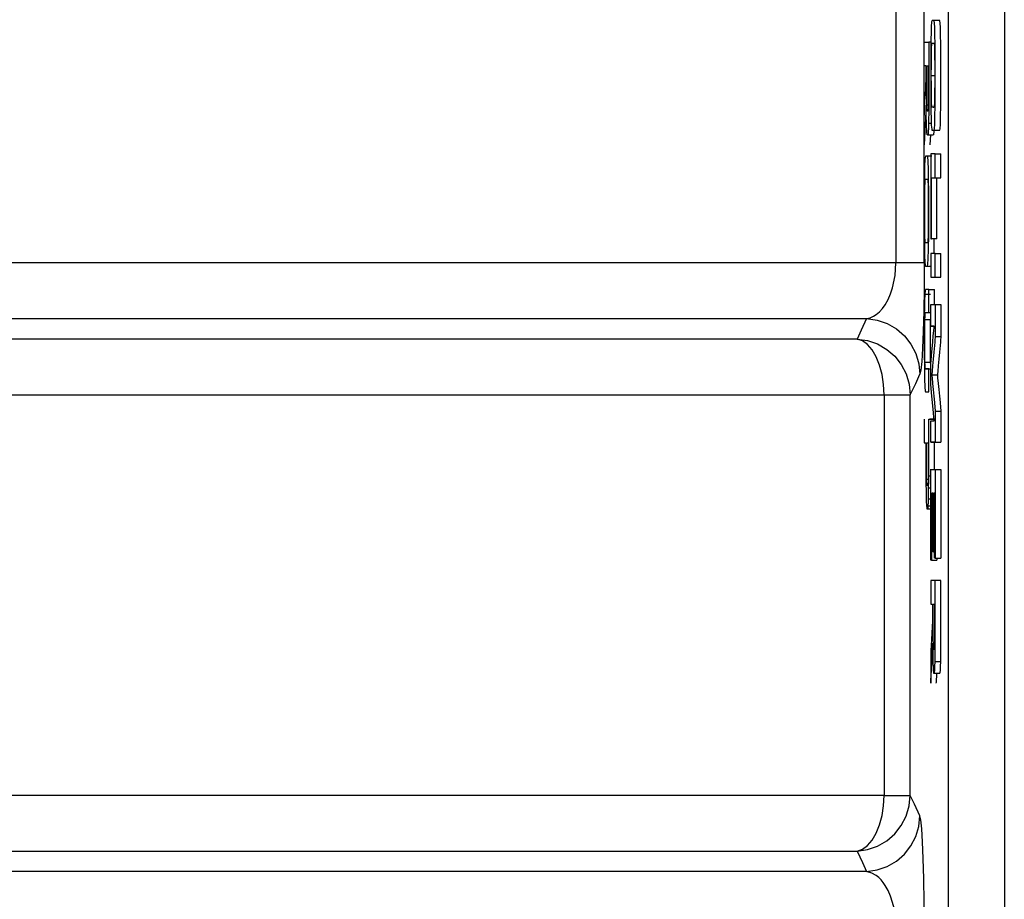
# Model space of a CAD drawing. Header units: millimetres. Extents: x 196 to 1773810, y -221320 to 153872.
# Tile 196 of 256: x 1163360 to 1163536, y -197703 to -197546. Entities that reach past the tile are written whole.
import ezdxf

# ---------------------------------------------------------------- set-up
doc = ezdxf.new("R2010")
doc.units = ezdxf.units.MM
doc.layers.add('00_Основной', color=163, linetype='Continuous', lineweight=40)

msp = doc.modelspace()

# ---------------------------------------------------------------- linework, layer by layer
at = {"layer": '00_Основной', "color": 252, "lineweight": 25, "ltscale": 10}
for p, q in [((1163525.77, -197713.14, 0.2), (1163525.77, -197374.37, 0.2)), ((1163535.76, -197374.37, 0.2), (1163535.76, -197713.14, 0.2)), ((1163516.34, -197498.17, 0.2), (1163516.34, -197589.34, 0.2)), ((1163521.41, -197589.34, 0.2), (1163521.41, -197514.76, 0.2)), ((1163524.17, -197545.96, 0.2), (1163523.18, -197545.96, 0.2)), ((1163522.62, -197549.87, 0.2), (1163522.24, -197549.87, 0.2)), ((1163521.87, -197554.1, 0.2), (1163522.14, -197554.1, 0.2)), ((1163522.69, -197555.81, 0.2), (1163523.31, -197555.81, 0.2)), ((1163521.79, -197561.06, 0.2), (1163521.44, -197568.22, 0.2)), ((1163521.79, -197561.06, 0.2), (1163522.11, -197561.06, 0.2)), ((1163523, -197561.48, 0.2), (1163523.16, -197561.48, 0.2)), ((1163522.21, -197564.32, 0.2), (1163522.68, -197564.32, 0.2)), ((1163522.01, -197566.41, 0.2), (1163523, -197566.41, 0.2)), ((1163522.52, -197566.41, 0.2), (1163522.44, -197568.22, 0.2)), ((1163523.18, -197565.62, 0.2), (1163524.19, -197565.62, 0.2)), ((1163522.59, -197569.85, 0.2), (1163522.59, -197585.04, 0.2)), ((1163523.41, -197574.1, 0.2), (1163523.41, -197569.85, 0.2)), ((1163523.41, -197569.85, 0.2), (1163524.4, -197569.85, 0.2)), ((1163524.4, -197574.1, 0.2), (1163524.4, -197569.85, 0.2)), ((1163522.7, -197574.1, 0.2), (1163523.41, -197574.1, 0.2)), ((1163522.7, -197574.1, 0.2), (1163523.71, -197574.1, 0.2)), ((1163523.71, -197574.1, 0.2), (1163524.4, -197574.1, 0.2)), ((1163522.59, -197585.04, 0.2), (1163522.7, -197585.04, 0.2)), ((1163523.71, -197585.04, 0.2), (1163522.7, -197585.04, 0.2)), ((1163522.59, -197587.68, 0.2), (1163522.59, -197591.92, 0.2)), ((1163523.41, -197591.92, 0.2), (1163523.41, -197587.68, 0.2)), ((1163523.41, -197587.68, 0.2), (1163524.4, -197587.68, 0.2)), ((1163524.4, -197591.92, 0.2), (1163524.4, -197587.68, 0.2)), ((1163522.59, -197591.92, 0.2), (1163523.41, -197591.92, 0.2)), ((1163523.1, -197591.92, 0.2), (1163524.1, -197591.92, 0.2)), ((1163524.1, -197591.92, 0.2), (1163524.4, -197591.92, 0.2)), ((1163522.24, -197598.23, 0.2), (1163522.24, -197594.12, 0.2)), ((1163522.24, -197594.12, 0.2), (1163523.24, -197594.12, 0.2)), ((1163523.24, -197596.76, 0.2), (1163523.24, -197594.12, 0.2)), ((1163521.53, -197594.94, 0.2), (1163522.54, -197594.94, 0.2)), ((1163522.24, -197598.23, 0.2), (1163522.59, -197598.23, 0.2)), ((1163522.59, -197596.76, 0.2), (1163523.37, -197596.76, 0.2)), ((1163523.41, -197596.76, 0.2), (1163524.41, -197596.76, 0.2)), ((1163521.56, -197599.47, 0.2), (1163522.56, -197599.47, 0.2)), ((1163522.59, -197600.68, 0.2), (1163523.2, -197600.68, 0.2)), ((1163523.41, -197602.5, 0.2), (1163524.41, -197602.5, 0.2)), ((1163521.56, -197607.12, 0.2), (1163522.56, -197607.12, 0.2)), ((1163522.24, -197608.32, 0.2), (1163521.65, -197608.32, 0.2)), ((1163521.65, -197608.32, 0.2), (1163522.65, -197608.32, 0.2)), ((1163522.24, -197612.43, 0.2), (1163522.24, -197608.32, 0.2)), ((1163522.78, -197609.38, 0.2), (1163523.77, -197609.38, 0.2)), ((1163514.24, -197612.92, 0.2), (1163514.24, -197684.59, 0.2)), ((1163518.92, -197684.59, 0.2), (1163518.92, -197612.92, 0.2)), ((1163523.41, -197615.87, 0.2), (1163524.41, -197615.87, 0.2)), ((1163521.44, -197617.31, 0.2), (1163521.44, -197621.54, 0.2)), ((1163522.24, -197617.31, 0.2), (1163523.17, -197617.31, 0.2)), ((1163523.24, -197617.31, 0.2), (1163522.44, -197617.31, 0.2)), ((1163522.59, -197617.6, 0.2), (1163523.2, -197617.6, 0.2)), ((1163521.44, -197621.54, 0.2), (1163521.72, -197621.54, 0.2)), ((1163521.44, -197621.54, 0.2), (1163521.68, -197621.54, 0.2)), ((1163521.81, -197621.51, 0.2), (1163522.14, -197621.51, 0.2)), ((1163521.81, -197621.51, 0.2), (1163522.14, -197621.51, 0.2)), ((1163522.59, -197621.44, 0.2), (1163523.37, -197621.44, 0.2)), ((1163523.41, -197621.44, 0.2), (1163524.41, -197621.44, 0.2)), ((1163522.59, -197626.28, 0.2), (1163522.9, -197626.28, 0.2)), ((1163523.38, -197626.28, 0.2), (1163523.41, -197626.28, 0.2)), ((1163523.41, -197626.28, 0.2), (1163523.4, -197626.28, 0.2)), ((1163523.41, -197626.28, 0.2), (1163524.4, -197626.28, 0.2)), ((1163521.84, -197628.02, 0.2), (1163522.12, -197628.02, 0.2)), ((1163522.24, -197627.43, 0.2), (1163522.59, -197627.43, 0.2)), ((1163522.22, -197629.6, 0.2), (1163522.59, -197629.6, 0.2)), ((1163522.2, -197631.55, 0.2), (1163522.59, -197631.55, 0.2)), ((1163522.73, -197630.54, 0.2), (1163522.96, -197630.54, 0.2)), ((1163523.08, -197630.54, 0.2), (1163523.29, -197630.54, 0.2)), ((1163521.92, -197633.34, 0.2), (1163522, -197633.34, 0.2)), ((1163522, -197633.34, 0.2), (1163522.07, -197633.34, 0.2)), ((1163522.07, -197633.34, 0.2), (1163522.59, -197633.34, 0.2)), ((1163522.15, -197632.82, 0.2), (1163522.59, -197632.82, 0.2)), ((1163523.02, -197641.02, 0.2), (1163523.03, -197641.02, 0.2)), ((1163523.07, -197641.02, 0.2), (1163523.29, -197641.02, 0.2)), ((1163523.35, -197642.14, 0.2), (1163523.37, -197642.14, 0.2)), ((1163523.38, -197642.14, 0.2), (1163523.37, -197642.14, 0.2)), ((1163523.41, -197642.14, 0.2), (1163524.4, -197642.14, 0.2)), ((1163523.71, -197642.14, 0.2), (1163523.71, -197642.5, 0.2)), ((1163522.68, -197642.5, 0.2), (1163522.66, -197642.5, 0.2)), ((1163522.68, -197642.5, 0.2), (1163522.66, -197642.5, 0.2)), ((1163522.7, -197642.5, 0.2), (1163523.71, -197642.5, 0.2)), ((1163523.41, -197646.16, 0.2), (1163522.59, -197646.16, 0.2)), ((1163522.59, -197646.16, 0.2), (1163522.59, -197650.41, 0.2)), ((1163524.4, -197646.16, 0.2), (1163523.41, -197646.16, 0.2)), ((1163522.59, -197650.41, 0.2), (1163522.93, -197650.41, 0.2)), ((1163522.93, -197650.41, 0.2), (1163522.93, -197652.94, 0.2)), ((1163523.04, -197650.41, 0.2), (1163523.29, -197650.41, 0.2)), ((1163523.37, -197660.64, 0.2), (1163524.37, -197660.64, 0.2)), ((1163523.24, -197662.72, 0.2), (1163524.24, -197662.72, 0.2))]:
    msp.add_line(p, q, dxfattribs=at)
at = {"layer": '00_Основной', "color": 252, "lineweight": 25, "ltscale": 10, "elevation": 0.2}
for points in [[(1163522.69, -197564.68), (1163522.76, -197565.44), (1163522.79, -197565.59), (1163522.8, -197565.62), (1163522.8, -197565.62), (1163522.8, -197565.62), (1163522.82, -197565.62), (1163522.82, -197565.62), (1163522.82, -197565.62), (1163522.83, -197565.62), (1163522.89, -197565.62), (1163523, -197565.62), (1163523.07, -197565.62), (1163523.13, -197565.62), (1163523.17, -197565.62), (1163523.18, -197565.62), (1163523.18, -197565.62), (1163523.18, -197565.62), (1163523.18, -197565.62), (1163523.18, -197565.62), (1163523.18, -197565.62), (1163523.18, -197565.62), (1163523.18, -197565.62), (1163523.26, -197565.35), (1163523.31, -197564.52), (1163523.35, -197563.14), (1163523.4, -197561.22), (1163523.41, -197558.75), (1163523.41, -197555.74), (1163523.41, -197552.76), (1163523.4, -197550.32), (1163523.35, -197548.42), (1163523.32, -197547.23), (1163523.27, -197546.44), (1163523.23, -197546.05), (1163523.2, -197545.98), (1163523.18, -197545.96), (1163523.18, -197545.96), (1163523.18, -197545.96), (1163523.18, -197545.96), (1163523.18, -197545.96), (1163523.18, -197545.96), (1163523.18, -197545.96), (1163523.18, -197545.96), (1163523.18, -197545.96), (1163523.18, -197545.96), (1163523.18, -197545.96), (1163523.18, -197545.96), (1163523.18, -197545.96), (1163523.18, -197545.96), (1163523.17, -197545.96), (1163523.17, -197545.96), (1163523.16, -197545.96), (1163523.11, -197545.96), (1163523, -197545.96), (1163522.92, -197545.96), (1163522.86, -197545.96), (1163522.82, -197545.96), (1163522.82, -197545.96), (1163522.82, -197545.96), (1163522.82, -197545.96), (1163522.82, -197545.96), (1163522.82, -197545.96), (1163522.82, -197545.96), (1163522.82, -197545.96), (1163522.82, -197545.96), (1163522.75, -197546.23), (1163522.69, -197547.05), (1163522.65, -197548.42), (1163522.63, -197549.07), (1163522.62, -197549.79), (1163522.6, -197550.59), (1163522.6, -197551.48), (1163522.59, -197552.42), (1163522.59, -197553.46), (1163522.59, -197554.56), (1163522.59, -197555.74), (1163522.59, -197559)], [(1163524.17, -197565.62), (1163524.17, -197565.62), (1163524.17, -197565.62), (1163524.19, -197565.62), (1163524.19, -197565.62), (1163524.19, -197565.62), (1163524.19, -197565.62), (1163524.26, -197565.35), (1163524.31, -197564.52), (1163524.35, -197563.14), (1163524.38, -197561.22), (1163524.41, -197558.75), (1163524.41, -197555.74), (1163524.41, -197552.76), (1163524.38, -197550.32), (1163524.35, -197548.42), (1163524.31, -197547.23), (1163524.27, -197546.44), (1163524.23, -197546.05), (1163524.2, -197545.98), (1163524.19, -197545.96), (1163524.19, -197545.96), (1163524.19, -197545.96), (1163524.17, -197545.96), (1163524.17, -197545.96), (1163524.17, -197545.96), (1163524.17, -197545.96), (1163524.17, -197545.96)], [(1163521.76, -197556.63), (1163521.76, -197556.63), (1163521.76, -197556.63), (1163521.76, -197556.63), (1163521.76, -197556.63), (1163521.76, -197556.63), (1163521.76, -197556.62), (1163521.76, -197556.6), (1163521.76, -197556.55), (1163521.76, -197556.37), (1163521.76, -197555.92), (1163521.76, -197554.91), (1163521.76, -197554.37), (1163521.76, -197554.1), (1163521.76, -197554.1), (1163521.76, -197554.1), (1163521.76, -197554.1), (1163521.76, -197554.1), (1163521.76, -197554.1), (1163521.76, -197554.1), (1163521.76, -197554.1), (1163521.76, -197554.1), (1163521.76, -197554.1), (1163521.76, -197554.1), (1163521.76, -197554.1), (1163521.72, -197554.1), (1163521.66, -197554.1), (1163521.6, -197554.1), (1163521.53, -197554.1), (1163521.48, -197554.1), (1163521.45, -197554.1), (1163521.44, -197554.1), (1163521.44, -197554.1), (1163521.44, -197554.1), (1163521.44, -197554.1), (1163521.44, -197554.1), (1163521.44, -197554.1), (1163521.44, -197554.09), (1163521.44, -197553.37), (1163521.44, -197551.99), (1163521.44, -197550.6), (1163521.44, -197549.88), (1163521.44, -197549.87), (1163521.44, -197549.87), (1163521.44, -197549.87), (1163521.44, -197549.87), (1163521.44, -197549.87), (1163521.44, -197549.87), (1163521.44, -197549.87), (1163521.44, -197549.87), (1163521.44, -197549.87), (1163521.44, -197549.87), (1163521.44, -197549.87), (1163521.46, -197549.87), (1163521.52, -197549.87), (1163521.6, -197549.87), (1163521.72, -197549.87), (1163521.83, -197549.87), (1163521.96, -197549.87), (1163522.06, -197549.87), (1163522.15, -197549.87), (1163522.21, -197549.87), (1163522.24, -197549.87), (1163522.24, -197549.87), (1163522.24, -197549.87), (1163522.24, -197549.87), (1163522.24, -197549.88), (1163522.24, -197550.31), (1163522.24, -197551.23), (1163522.24, -197552.48), (1163522.24, -197554.63), (1163522.24, -197556.6), (1163522.24, -197557.8), (1163522.24, -197558.07), (1163522.24, -197558.13), (1163522.24, -197558.14), (1163522.24, -197558.14), (1163522.24, -197558.14), (1163522.24, -197558.14), (1163522.24, -197558.14), (1163522.24, -197558.14), (1163522.24, -197561.84), (1163522.21, -197564.32)], [(1163522.69, -197555.81), (1163522.7, -197553.91), (1163522.7, -197552.48), (1163522.72, -197551.47), (1163522.75, -197550.78), (1163522.76, -197550.32), (1163522.79, -197550.12), (1163522.8, -197550.07), (1163522.8, -197550.06), (1163522.82, -197550.06), (1163522.82, -197550.06), (1163522.82, -197550.06), (1163522.82, -197550.06), (1163522.82, -197550.06), (1163522.82, -197550.06), (1163522.82, -197550.06), (1163522.82, -197550.06), (1163522.82, -197550.06), (1163522.82, -197550.06), (1163522.82, -197550.06), (1163522.82, -197550.06), (1163522.83, -197550.06), (1163522.89, -197550.06), (1163523, -197550.06), (1163523.07, -197550.06), (1163523.13, -197550.06), (1163523.17, -197550.06), (1163523.18, -197550.06), (1163523.21, -197550.17), (1163523.24, -197550.51)], [(1163523.24, -197550.51), (1163523.27, -197551.11), (1163523.28, -197551.75)], [(1163523.28, -197551.75), (1163523.29, -197552.74), (1163523.31, -197553.54)], [(1163521.89, -197561.29), (1163521.87, -197559.95), (1163521.87, -197558), (1163521.87, -197555.23), (1163521.87, -197554.47), (1163521.87, -197554.23), (1163521.87, -197554.1)], [(1163522.14, -197554.1), (1163522.14, -197554.1), (1163522.14, -197554.1), (1163522.14, -197554.1), (1163522.14, -197554.1), (1163522.14, -197554.1), (1163522.14, -197554.12), (1163522.14, -197554.13), (1163522.14, -197554.2), (1163522.14, -197554.39), (1163522.14, -197554.91), (1163522.14, -197556.21), (1163522.14, -197557.79), (1163522.14, -197558.2), (1163522.14, -197558.28), (1163522.14, -197558.31), (1163522.14, -197558.31), (1163522.14, -197558.31), (1163522.14, -197558.31), (1163522.14, -197558.31), (1163522.14, -197558.31), (1163522.12, -197559.71), (1163522.12, -197560.72), (1163522.11, -197561.29), (1163522.11, -197561.68), (1163522.1, -197561.99), (1163522.08, -197562.14), (1163522.07, -197562.16), (1163522.07, -197562.18), (1163522.07, -197562.18), (1163522.07, -197562.18), (1163522.07, -197562.18), (1163522.07, -197562.18), (1163522.07, -197562.18), (1163522.07, -197562.18), (1163522.07, -197562.18), (1163522.07, -197562.18), (1163522.07, -197562.18), (1163522.07, -197562.18), (1163522.07, -197562.18), (1163522.07, -197562.18), (1163522.07, -197562.18), (1163522.07, -197562.18), (1163522.06, -197562.18), (1163522.06, -197562.18), (1163522.06, -197562.18), (1163522.04, -197562.18), (1163522.01, -197562.18), (1163521.98, -197562.18), (1163521.96, -197562.18), (1163521.96, -197562.18), (1163521.96, -197562.18), (1163521.96, -197562.18), (1163521.96, -197562.18)], [(1163523.31, -197553.54), (1163523.31, -197553.91), (1163523.31, -197554.3), (1163523.31, -197554.71), (1163523.31, -197555.15), (1163523.31, -197555.62), (1163523.31, -197557.12), (1163523.29, -197558.8), (1163523.28, -197560.07), (1163523.26, -197560.75), (1163523.23, -197561.22), (1163523.21, -197561.44), (1163523.2, -197561.48), (1163523.18, -197561.48), (1163523.18, -197561.48), (1163523.18, -197561.48), (1163523.18, -197561.48), (1163523.18, -197561.48), (1163523.18, -197561.48), (1163523.18, -197561.48), (1163523.18, -197561.48), (1163523.18, -197561.48), (1163523.18, -197561.48), (1163523.18, -197561.48), (1163523.18, -197561.48), (1163523.18, -197561.48), (1163523.17, -197561.48), (1163523.16, -197561.48), (1163523.11, -197561.48), (1163523, -197561.48), (1163522.93, -197561.48), (1163522.87, -197561.48), (1163522.83, -197561.48), (1163522.82, -197561.48), (1163522.79, -197561.46), (1163522.78, -197561.27), (1163522.75, -197560.78), (1163522.72, -197560.1), (1163522.7, -197559.1), (1163522.7, -197557.69), (1163522.69, -197555.81)], [(1163521.44, -197563.01), (1163521.44, -197563.01), (1163521.44, -197563.01), (1163521.44, -197563.01), (1163521.44, -197563.01), (1163521.44, -197563), (1163521.44, -197563), (1163521.44, -197562.95), (1163521.45, -197562.84), (1163521.46, -197562.49), (1163521.5, -197561.51), (1163521.56, -197560.41), (1163521.63, -197559.24), (1163521.69, -197558.14), (1163521.73, -197557.25), (1163521.76, -197556.76), (1163521.76, -197556.66), (1163521.76, -197556.63), (1163521.76, -197556.63), (1163521.76, -197556.63), (1163521.76, -197556.63), (1163521.76, -197556.63), (1163521.76, -197556.63)], [(1163522.59, -197559), (1163522.6, -197560.72), (1163522.62, -197562.08)], [(1163521.81, -197564.52), (1163521.79, -197562.92), (1163521.79, -197561.06)], [(1163521.96, -197562.18), (1163521.93, -197562.1), (1163521.92, -197561.9), (1163521.9, -197561.64), (1163521.89, -197561.29)], [(1163521.44, -197568.22), (1163521.44, -197568.22), (1163521.44, -197568.22), (1163521.44, -197568.2), (1163521.44, -197567.99), (1163521.44, -197565.6), (1163521.44, -197563.01)], [(1163522.62, -197562.08), (1163522.66, -197563.7), (1163522.69, -197564.68)], [(1163522.21, -197564.32), (1163522.2, -197565.24), (1163522.15, -197565.89), (1163522.11, -197566.31), (1163522.1, -197566.4), (1163522.08, -197566.41), (1163522.08, -197566.41), (1163522.08, -197566.41), (1163522.07, -197566.41), (1163522.07, -197566.41), (1163522.07, -197566.41), (1163522.06, -197566.41), (1163522.01, -197566.41), (1163521.96, -197566.41), (1163521.94, -197566.41), (1163521.94, -197566.41), (1163521.94, -197566.41), (1163521.94, -197566.41), (1163521.94, -197566.41), (1163521.94, -197566.41), (1163521.94, -197566.41), (1163521.94, -197566.41), (1163521.87, -197565.93), (1163521.81, -197564.52)], [(1163523.17, -197565.62), (1163523.16, -197565.89), (1163523.11, -197566.31), (1163523.1, -197566.4), (1163523.08, -197566.41), (1163523.07, -197566.41), (1163523.07, -197566.41), (1163523.07, -197566.41), (1163523.07, -197566.41), (1163523.07, -197566.41), (1163523.07, -197566.41), (1163523.07, -197566.41), (1163523.04, -197566.41), (1163523, -197566.41)], [(1163523.41, -197569.85), (1163523.41, -197569.85), (1163523.41, -197569.85), (1163523.41, -197569.85), (1163523.4, -197569.85), (1163523.37, -197569.85), (1163523, -197569.85), (1163522.59, -197569.85)], [(1163521.65, -197589.9), (1163521.94, -197589.9), (1163522.01, -197589.9), (1163522.1, -197589.58), (1163522.15, -197588.59), (1163522.21, -197586.97), (1163522.24, -197584.32), (1163522.25, -197581.51), (1163522.25, -197578.69), (1163522.24, -197576.57), (1163522.22, -197574.51), (1163522.2, -197572.63), (1163522.14, -197571.16), (1163522.06, -197570.35), (1163521.98, -197570.23), (1163521.9, -197570.23), (1163521.81, -197570.23), (1163521.73, -197570.23), (1163521.63, -197570.23), (1163521.56, -197570.78), (1163521.49, -197572.06), (1163521.46, -197573.86), (1163521.44, -197575.88), (1163521.42, -197577.98), (1163521.42, -197582.23), (1163521.46, -197586.35)], [(1163522.78, -197570.23), (1163522.28, -197570.23), (1163521.77, -197570.23)], [(1163522.7, -197585.04), (1163522.7, -197579.56), (1163522.7, -197575.81), (1163522.7, -197574.21), (1163522.7, -197574.1), (1163522.7, -197574.1), (1163522.7, -197574.1), (1163522.7, -197574.1)], [(1163523.71, -197585.04), (1163523.71, -197579.56), (1163523.71, -197575.81), (1163523.71, -197574.21), (1163523.71, -197574.1), (1163523.71, -197574.1), (1163523.71, -197574.1), (1163523.71, -197574.1)], [(1163523.18, -197587.68), (1163523.2, -197586.97), (1163523.23, -197585.04)], [(1163521.46, -197586.35), (1163521.49, -197588), (1163521.55, -197589.21), (1163521.59, -197589.74), (1163521.65, -197589.9)], [(1163523.41, -197587.68), (1163523.41, -197587.68), (1163523.41, -197587.68), (1163523.41, -197587.68), (1163523.41, -197587.68), (1163523.41, -197587.68), (1163523.41, -197587.68), (1163523.4, -197587.68), (1163523.38, -197587.68), (1163523.35, -197587.68), (1163523.31, -197587.68), (1163523.26, -197587.68), (1163523.13, -197587.68), (1163523, -197587.68), (1163522.89, -197587.68), (1163522.79, -197587.68), (1163522.69, -197587.68), (1163522.63, -197587.68), (1163522.6, -197587.68), (1163522.59, -197587.68), (1163522.59, -197587.68), (1163522.59, -197587.68), (1163522.59, -197587.68)], [(1163516.34, -197589.34), (1163501.23, -197589.34), (1163486.3, -197589.34), (1163471.55, -197589.34), (1163456.99, -197589.34), (1163442.62, -197589.34), (1163428.47, -197589.34), (1163414.52, -197589.34), (1163400.78, -197589.34), (1163387.27, -197589.34), (1163373.97, -197589.34), (1163360.91, -197589.34), (1163348.08, -197589.34)], [(1163511.1, -197599.3), (1163511.76, -197599.15), (1163512.33, -197598.89), (1163512.83, -197598.58), (1163513.42, -197598.08), (1163513.95, -197597.5), (1163514.42, -197596.83), (1163514.96, -197595.9), (1163515.4, -197594.88), (1163515.75, -197593.8), (1163516.2, -197591.61), (1163516.34, -197589.34)], [(1163521.41, -197589.34), (1163521.29, -197589.34), (1163520.99, -197589.34), (1163520.56, -197589.34), (1163519.97, -197589.34), (1163519.23, -197589.34), (1163518.39, -197589.34), (1163517.41, -197589.34), (1163516.34, -197589.34)], [(1163521.41, -197589.34), (1163521.39, -197593.83), (1163521.33, -197597.99), (1163521.23, -197601.64), (1163521.12, -197604.62), (1163520.98, -197606.98), (1163520.83, -197608.52), (1163520.66, -197609.26)], [(1163521.94, -197589.9), (1163522.45, -197589.9), (1163522.59, -197589.9)], [(1163522.24, -197594.12), (1163522.24, -197594.12), (1163522.24, -197594.12), (1163522.24, -197594.12), (1163522.2, -197594.12), (1163522.1, -197594.12), (1163521.65, -197594.12), (1163521.59, -197594.34), (1163521.53, -197594.94)], [(1163521.53, -197594.94), (1163521.49, -197596.07), (1163521.46, -197597.24)], [(1163521.46, -197597.24), (1163521.44, -197598.82), (1163521.44, -197600.06)], [(1163521.56, -197599.47), (1163521.57, -197598.92), (1163521.59, -197598.54), (1163521.62, -197598.3), (1163521.65, -197598.23), (1163522.24, -197598.23)], [(1163522.59, -197600.68), (1163522.59, -197600.67), (1163522.59, -197600.64), (1163522.59, -197600.57), (1163522.59, -197600.35), (1163522.59, -197599.76), (1163522.59, -197598.37), (1163522.59, -197597.16), (1163522.59, -197596.85), (1163522.59, -197596.79), (1163522.59, -197596.78), (1163522.59, -197596.76), (1163522.59, -197596.76), (1163522.59, -197596.76)], [(1163522.59, -197596.76), (1163522.59, -197596.76), (1163522.59, -197596.76), (1163522.59, -197596.76), (1163522.59, -197596.76), (1163522.6, -197596.76), (1163522.62, -197596.76), (1163522.66, -197596.76), (1163522.72, -197596.76), (1163522.79, -197596.76), (1163522.93, -197596.76), (1163523.07, -197596.76), (1163523.21, -197596.76), (1163523.32, -197596.76), (1163523.38, -197596.76), (1163523.4, -197596.76), (1163523.41, -197596.76), (1163523.41, -197596.76), (1163523.41, -197596.76), (1163523.41, -197596.76)], [(1163523.41, -197596.76), (1163523.41, -197596.76), (1163523.41, -197596.76), (1163523.41, -197596.76), (1163523.41, -197596.78), (1163523.41, -197596.78), (1163523.41, -197596.82), (1163523.41, -197596.93), (1163523.41, -197597.24), (1163523.41, -197598.12), (1163523.41, -197600.15), (1163523.41, -197601.94), (1163523.41, -197602.38), (1163523.41, -197602.48), (1163523.41, -197602.5), (1163523.41, -197602.5), (1163523.41, -197602.5), (1163523.41, -197602.5), (1163523.41, -197602.5)], [(1163524.41, -197596.76), (1163524.41, -197596.76), (1163524.41, -197596.76), (1163524.41, -197596.76), (1163524.41, -197596.78), (1163524.41, -197596.78), (1163524.41, -197596.82), (1163524.41, -197596.93), (1163524.41, -197597.24), (1163524.41, -197598.12), (1163524.4, -197600.15), (1163524.41, -197601.94), (1163524.41, -197602.38), (1163524.41, -197602.48), (1163524.41, -197602.5), (1163524.41, -197602.5), (1163524.41, -197602.5), (1163524.41, -197602.5), (1163524.41, -197602.5)], [(1163358.04, -197599.3), (1163370.87, -197599.3), (1163383.94, -197599.3), (1163397.23, -197599.3), (1163410.75, -197599.3), (1163424.48, -197599.3), (1163438.42, -197599.3), (1163452.57, -197599.3), (1163466.91, -197599.3), (1163481.46, -197599.3), (1163496.19, -197599.3), (1163511.1, -197599.3)], [(1163511.1, -197599.3), (1163510.14, -197601.36), (1163509.4, -197602.96)], [(1163511.1, -197599.3), (1163513, -197599.57), (1163514.79, -197600.19), (1163516.44, -197601.14), (1163517.88, -197602.38), (1163519.06, -197603.88), (1163519.94, -197605.55), (1163520.48, -197607.38), (1163520.66, -197609.26)], [(1163521.44, -197600.06), (1163521.42, -197602.39), (1163521.42, -197603.04), (1163521.42, -197605.4), (1163521.45, -197608.08), (1163521.48, -197610.12), (1163521.53, -197611.52), (1163521.59, -197612.28), (1163521.63, -197612.41), (1163521.74, -197612.43), (1163522.11, -197612.43), (1163522.21, -197612.43), (1163522.24, -197612.43), (1163522.24, -197612.43), (1163522.24, -197612.43), (1163522.24, -197612.43), (1163522.24, -197612.43)], [(1163521.56, -197607.12), (1163521.53, -197605.28), (1163521.53, -197602.74), (1163521.55, -197600.9), (1163521.56, -197599.47)], [(1163522.56, -197607.12), (1163522.54, -197605.28), (1163522.54, -197602.74), (1163522.54, -197600.9), (1163522.56, -197599.47)], [(1163522.59, -197607.44), (1163522.59, -197607.44), (1163522.59, -197607.44), (1163522.59, -197607.44), (1163522.59, -197607.43), (1163522.6, -197607.39), (1163522.6, -197607.26), (1163522.65, -197606.88), (1163522.73, -197605.86), (1163522.84, -197604.69), (1163522.96, -197603.45), (1163523.04, -197602.39), (1163523.13, -197601.5), (1163523.18, -197600.9), (1163523.2, -197600.66)], [(1163523.2, -197600.66), (1163523.18, -197600.66), (1163523.13, -197600.66), (1163523.04, -197600.66), (1163522.94, -197600.67), (1163522.84, -197600.67), (1163522.75, -197600.67), (1163522.66, -197600.67), (1163522.6, -197600.68), (1163522.6, -197600.68), (1163522.59, -197600.68), (1163522.59, -197600.68), (1163522.59, -197600.68), (1163522.59, -197600.68), (1163522.59, -197600.68), (1163522.59, -197600.68)], [(1163509.4, -197602.96), (1163495.09, -197602.96), (1163480.98, -197602.96), (1163467.08, -197602.96), (1163453.38, -197602.96), (1163439.89, -197602.96), (1163426.61, -197602.96), (1163413.56, -197602.96), (1163400.73, -197602.96), (1163388.14, -197602.96), (1163375.79, -197602.96), (1163363.69, -197602.96), (1163351.83, -197602.96)], [(1163509.4, -197602.96), (1163511.28, -197603.22), (1163513.07, -197603.85), (1163514.72, -197604.81), (1163516.14, -197606.03), (1163517.33, -197607.53), (1163518.2, -197609.21), (1163518.74, -197611.03), (1163518.92, -197612.92)], [(1163514.24, -197612.92), (1163514.15, -197611.07), (1163513.88, -197609.29), (1163513.45, -197607.64), (1163512.84, -197606.16), (1163512.12, -197604.92), (1163511.28, -197603.94), (1163510.36, -197603.28), (1163509.4, -197602.96)], [(1163523.41, -197602.5), (1163523.41, -197602.5), (1163523.41, -197602.5), (1163523.41, -197602.5), (1163523.41, -197602.52), (1163523.4, -197602.56), (1163523.38, -197602.69), (1163523.35, -197603.07), (1163523.31, -197603.54), (1163523.26, -197604.12), (1163523.16, -197605.3), (1163523.04, -197606.56), (1163522.93, -197607.74), (1163522.84, -197608.7), (1163522.79, -197609.24), (1163522.79, -197609.35), (1163522.79, -197609.36), (1163522.78, -197609.38), (1163522.78, -197609.38), (1163522.78, -197609.38)], [(1163524.41, -197602.5), (1163524.41, -197602.5), (1163524.41, -197602.5), (1163524.41, -197602.5), (1163524.4, -197602.52), (1163524.4, -197602.56), (1163524.38, -197602.69), (1163524.35, -197603.07), (1163524.31, -197603.54), (1163524.26, -197604.12), (1163524.16, -197605.3), (1163524.03, -197606.56), (1163523.93, -197607.74), (1163523.85, -197608.7), (1163523.79, -197609.24), (1163523.79, -197609.35), (1163523.77, -197609.36), (1163523.77, -197609.38), (1163523.77, -197609.38), (1163523.77, -197609.38)], [(1163521.65, -197608.32), (1163521.62, -197608.22), (1163521.59, -197607.95), (1163521.57, -197607.6), (1163521.56, -197607.12)], [(1163522.59, -197608.04), (1163522.59, -197607.95), (1163522.58, -197607.6), (1163522.56, -197607.12)], [(1163522.59, -197611.04), (1163522.59, -197611.04), (1163522.59, -197611.04), (1163522.59, -197611.04), (1163522.59, -197611.04), (1163522.59, -197611.03), (1163522.59, -197611), (1163522.59, -197610.94), (1163522.59, -197610.75), (1163522.59, -197610.2), (1163522.59, -197608.93), (1163522.59, -197607.8), (1163522.59, -197607.53), (1163522.59, -197607.46), (1163522.59, -197607.44), (1163522.59, -197607.44), (1163522.59, -197607.44), (1163522.59, -197607.44)], [(1163518.92, -197612.92), (1163519.9, -197610.89), (1163520.66, -197609.26)], [(1163522.78, -197609.38), (1163522.78, -197609.38), (1163522.78, -197609.38), (1163522.79, -197609.38), (1163522.79, -197609.39), (1163522.79, -197609.44), (1163522.8, -197609.56), (1163522.83, -197609.92), (1163522.93, -197610.89), (1163523.03, -197612), (1163523.16, -197613.2), (1163523.26, -197614.32), (1163523.34, -197615.22), (1163523.4, -197615.73), (1163523.41, -197615.84), (1163523.41, -197615.86), (1163523.41, -197615.87), (1163523.41, -197615.87), (1163523.41, -197615.87)], [(1163523.77, -197609.38), (1163523.77, -197609.38), (1163523.77, -197609.38), (1163523.77, -197609.38), (1163523.77, -197609.39), (1163523.79, -197609.44), (1163523.8, -197609.56), (1163523.83, -197609.92), (1163523.93, -197610.89), (1163524.03, -197612), (1163524.14, -197613.2), (1163524.26, -197614.32), (1163524.34, -197615.22), (1163524.4, -197615.73), (1163524.4, -197615.84), (1163524.41, -197615.86), (1163524.41, -197615.87), (1163524.41, -197615.87), (1163524.41, -197615.87)], [(1163523.2, -197617.62), (1163523.2, -197617.62), (1163523.2, -197617.62), (1163523.2, -197617.6), (1163523.2, -197617.59), (1163523.2, -197617.55), (1163523.18, -197617.44), (1163523.16, -197617.07), (1163523.06, -197616.08), (1163522.96, -197614.95), (1163522.84, -197613.74), (1163522.73, -197612.61), (1163522.66, -197611.69), (1163522.6, -197611.18), (1163522.59, -197611.07), (1163522.59, -197611.04), (1163522.59, -197611.04), (1163522.59, -197611.04)], [(1163355.43, -197612.92), (1163367.34, -197612.92), (1163379.52, -197612.92), (1163391.94, -197612.92), (1163404.61, -197612.92), (1163417.54, -197612.92), (1163430.68, -197612.92), (1163444.06, -197612.92), (1163457.68, -197612.92), (1163471.51, -197612.92), (1163485.55, -197612.92), (1163499.79, -197612.92), (1163514.24, -197612.92)], [(1163514.24, -197612.92), (1163515.24, -197612.92), (1163516.13, -197612.92), (1163516.92, -197612.92), (1163517.6, -197612.92), (1163518.13, -197612.92), (1163518.54, -197612.92), (1163518.81, -197612.92), (1163518.92, -197612.92)], [(1163523.41, -197615.87), (1163523.41, -197615.87), (1163523.41, -197615.87), (1163523.41, -197615.87), (1163523.41, -197615.87), (1163523.41, -197615.88), (1163523.41, -197615.91), (1163523.41, -197616.02), (1163523.41, -197616.34), (1163523.41, -197617.17), (1163523.41, -197619.14), (1163523.41, -197620.89), (1163523.41, -197621.32), (1163523.41, -197621.42), (1163523.41, -197621.44), (1163523.41, -197621.44), (1163523.41, -197621.44), (1163523.41, -197621.44)], [(1163524.41, -197615.87), (1163524.41, -197615.87), (1163524.41, -197615.87), (1163524.41, -197615.87), (1163524.41, -197615.87), (1163524.41, -197615.88), (1163524.41, -197615.91), (1163524.41, -197616.02), (1163524.41, -197616.34), (1163524.41, -197617.17), (1163524.4, -197619.14), (1163524.41, -197620.89), (1163524.41, -197621.32), (1163524.41, -197621.42), (1163524.41, -197621.44), (1163524.41, -197621.44), (1163524.41, -197621.44), (1163524.41, -197621.44)], [(1163522.24, -197627.43), (1163522.24, -197625.03), (1163522.24, -197617.31)], [(1163522.59, -197621.44), (1163522.59, -197621.44), (1163522.59, -197621.44), (1163522.59, -197621.44), (1163522.59, -197621.43), (1163522.59, -197621.4), (1163522.59, -197621.33), (1163522.59, -197621.12), (1163522.59, -197620.54), (1163522.59, -197619.18), (1163522.59, -197617.98), (1163522.59, -197617.69), (1163522.59, -197617.62), (1163522.59, -197617.6), (1163522.59, -197617.6), (1163522.59, -197617.6), (1163522.59, -197617.6)], [(1163522.59, -197617.6), (1163522.59, -197617.6), (1163522.59, -197617.6), (1163522.59, -197617.6), (1163522.59, -197617.6), (1163522.6, -197617.6), (1163522.6, -197617.6), (1163522.65, -197617.6), (1163522.73, -197617.6), (1163522.84, -197617.6), (1163522.94, -197617.6), (1163523.06, -197617.6), (1163523.14, -197617.6), (1163523.18, -197617.62), (1163523.2, -197617.62), (1163523.2, -197617.62), (1163523.2, -197617.62), (1163523.2, -197617.62)], [(1163521.72, -197621.54), (1163521.72, -197621.56), (1163521.72, -197621.6), (1163521.72, -197621.75), (1163521.72, -197622.29), (1163521.72, -197624.41), (1163521.73, -197628.1), (1163521.76, -197630.88)], [(1163521.84, -197628.02), (1163521.83, -197626.58), (1163521.81, -197624.86), (1163521.81, -197621.51)], [(1163522.14, -197621.51), (1163522.14, -197623.15), (1163522.14, -197624.79), (1163522.14, -197626.24)], [(1163523.41, -197621.44), (1163523.41, -197621.44), (1163523.41, -197621.44), (1163523.41, -197621.44), (1163523.41, -197621.44), (1163523.4, -197621.44), (1163523.38, -197621.44), (1163523.34, -197621.44), (1163523.28, -197621.44), (1163523.21, -197621.44), (1163523.07, -197621.44), (1163522.93, -197621.44), (1163522.79, -197621.44), (1163522.68, -197621.44), (1163522.6, -197621.44), (1163522.6, -197621.44), (1163522.59, -197621.44), (1163522.59, -197621.44), (1163522.59, -197621.44)], [(1163523.24, -197626.28), (1163523.24, -197625.03), (1163523.24, -197621.44)], [(1163522.14, -197626.24), (1163522.12, -197626.96), (1163522.12, -197627.65)], [(1163522.59, -197626.28), (1163522.59, -197626.28), (1163522.59, -197626.28), (1163522.59, -197626.27), (1163522.59, -197626.27), (1163522.59, -197626.27), (1163522.59, -197626.28), (1163522.6, -197626.28), (1163522.6, -197626.28), (1163522.6, -197626.28), (1163522.62, -197626.28), (1163522.65, -197626.28), (1163522.69, -197626.28), (1163522.8, -197626.28), (1163523, -197626.28), (1163523.2, -197626.28), (1163523.24, -197626.28)], [(1163522.59, -197642.5), (1163522.59, -197642.5), (1163522.59, -197642.5), (1163522.59, -197642.48), (1163522.59, -197642.48), (1163522.59, -197642.47), (1163522.59, -197642.47), (1163522.59, -197642.44), (1163522.59, -197642.37), (1163522.59, -197642.24), (1163522.59, -197642), (1163522.59, -197641.5), (1163522.59, -197640.48), (1163522.59, -197638.45), (1163522.59, -197634.4), (1163522.59, -197630.33), (1163522.59, -197626.28)], [(1163523.41, -197626.28), (1163523.41, -197626.28), (1163523.41, -197626.3), (1163523.41, -197626.3), (1163523.41, -197626.3), (1163523.41, -197626.31), (1163523.41, -197626.34), (1163523.41, -197626.4), (1163523.41, -197626.52), (1163523.41, -197626.78), (1163523.41, -197627.27), (1163523.41, -197628.26), (1163523.41, -197630.25), (1163523.41, -197634.21), (1163523.41, -197638.18), (1163523.41, -197642.14)], [(1163523.9, -197626.28), (1163524, -197626.28), (1163524.2, -197626.28), (1163524.38, -197626.28)], [(1163524.4, -197626.28), (1163524.4, -197626.28), (1163524.4, -197626.3), (1163524.41, -197626.3), (1163524.41, -197626.3), (1163524.4, -197626.31), (1163524.4, -197626.34), (1163524.4, -197626.4), (1163524.4, -197626.52), (1163524.4, -197626.78), (1163524.4, -197627.27), (1163524.4, -197628.26), (1163524.4, -197630.25), (1163524.4, -197634.21), (1163524.4, -197638.18), (1163524.4, -197642.14)], [(1163522.1, -197628.8), (1163522.08, -197629.09), (1163522.07, -197629.15), (1163522.07, -197629.16), (1163522.06, -197629.16), (1163522.06, -197629.16), (1163522.06, -197629.16), (1163522.06, -197629.16), (1163522.06, -197629.16), (1163522.06, -197629.16), (1163522.06, -197629.16), (1163522.06, -197629.16), (1163522.06, -197629.16), (1163522.06, -197629.16), (1163522.03, -197629.16), (1163521.98, -197629.16), (1163521.96, -197629.16), (1163521.93, -197629.16), (1163521.92, -197629.16), (1163521.89, -197629.09), (1163521.87, -197628.88), (1163521.86, -197628.53), (1163521.84, -197628.02)], [(1163522.12, -197627.65), (1163522.11, -197628.37), (1163522.1, -197628.8)], [(1163522.22, -197629.6), (1163522.24, -197628.36), (1163522.24, -197627.43)], [(1163522.2, -197631.55), (1163522.22, -197630.57), (1163522.22, -197629.6)], [(1163521.76, -197630.88), (1163521.79, -197631.96), (1163521.81, -197632.72), (1163521.87, -197633.21), (1163521.89, -197633.31), (1163521.9, -197633.32), (1163521.92, -197633.34), (1163521.92, -197633.34), (1163521.92, -197633.34), (1163521.92, -197633.34), (1163521.92, -197633.34), (1163521.92, -197633.34), (1163521.93, -197633.34), (1163521.94, -197633.34), (1163522, -197633.34), (1163522.03, -197633.34), (1163522.06, -197633.34), (1163522.07, -197633.34), (1163522.11, -197633.2), (1163522.15, -197632.82)], [(1163522.15, -197632.82), (1163522.18, -197632.17), (1163522.2, -197631.55)], [(1163522.7, -197630.53), (1163522.7, -197630.74), (1163522.7, -197630.91), (1163522.7, -197631.19), (1163522.7, -197631.72), (1163522.7, -197632.65), (1163522.7, -197634.28), (1163522.7, -197637.23), (1163522.7, -197639.86), (1163522.7, -197642.5)], [(1163522.96, -197630.53), (1163522.82, -197630.53), (1163522.82, -197630.53)], [(1163522.96, -197641.02), (1163522.96, -197641.02), (1163522.96, -197641.02), (1163522.96, -197641), (1163522.96, -197641), (1163522.96, -197641), (1163522.96, -197640.97), (1163522.96, -197640.94), (1163522.96, -197640.86), (1163522.96, -197640.69), (1163522.96, -197640.37), (1163522.96, -197639.7), (1163522.96, -197638.39), (1163522.96, -197635.78), (1163522.96, -197630.53)], [(1163523.07, -197630.53), (1163523.07, -197630.72), (1163523.07, -197630.86), (1163523.07, -197631.11), (1163523.07, -197631.58), (1163523.07, -197632.38), (1163523.07, -197633.82), (1163523.07, -197636.4), (1163523.07, -197638.72), (1163523.07, -197641.02)], [(1163523.29, -197630.53), (1163523.28, -197630.53), (1163523.28, -197630.53), (1163523.27, -197630.53), (1163523.26, -197630.53), (1163523.23, -197630.53), (1163523.17, -197630.53), (1163523.08, -197630.53)], [(1163523.29, -197642.14), (1163523.29, -197641.93), (1163523.29, -197641.78), (1163523.29, -197641.5), (1163523.29, -197641), (1163523.29, -197640.1), (1163523.29, -197638.5), (1163523.29, -197635.64), (1163523.29, -197633.08), (1163523.29, -197630.53)], [(1163523, -197641.02), (1163522.99, -197641), (1163522.97, -197641)], [(1163523.07, -197641.02), (1163523.06, -197641.02), (1163523.06, -197641.02), (1163523.04, -197641.02), (1163523.04, -197641.02)], [(1163523.41, -197642.14), (1163523.4, -197642.14), (1163523.4, -197642.14), (1163523.38, -197642.14), (1163523.38, -197642.14)], [(1163522.65, -197642.5), (1163522.62, -197642.48), (1163522.62, -197642.48)], [(1163522.7, -197642.5), (1163522.7, -197642.5), (1163522.7, -197642.5), (1163522.69, -197642.5), (1163522.68, -197642.5)], [(1163523.37, -197660.64), (1163523.4, -197658.15), (1163523.41, -197654.45), (1163523.41, -197648.54), (1163523.41, -197646.91), (1163523.41, -197646.43), (1163523.41, -197646.16)], [(1163524.37, -197660.64), (1163524.4, -197658.15), (1163524.4, -197654.45), (1163524.4, -197648.3), (1163524.4, -197646.73), (1163524.4, -197646.32), (1163524.4, -197646.22), (1163524.4, -197646.18), (1163524.4, -197646.16)], [(1163523.29, -197650.41), (1163523.29, -197650.41), (1163523.29, -197650.41), (1163523.29, -197650.41), (1163523.29, -197650.44), (1163523.29, -197650.56), (1163523.29, -197651.2), (1163523.29, -197652.49), (1163523.29, -197653.78), (1163523.29, -197654.49), (1163523.29, -197654.93), (1163523.29, -197655.68), (1163523.29, -197656.79), (1163523.29, -197657.6), (1163523.28, -197658.13), (1163523.27, -197658.33), (1163523.27, -197658.43), (1163523.26, -197658.47), (1163523.24, -197658.48), (1163523.23, -197658.48), (1163523.21, -197658.48), (1163523.17, -197658.48), (1163523.11, -197658.48), (1163523.08, -197658.44), (1163523.07, -197658.3), (1163523.06, -197657.91), (1163523.06, -197657.36), (1163523.04, -197656.8), (1163523.04, -197656.06), (1163523.04, -197655.37), (1163523.04, -197654.72), (1163523.04, -197654.35), (1163523.04, -197653.87), (1163523.04, -197652.63), (1163523.04, -197651.19), (1163523.04, -197650.5), (1163523.04, -197650.43), (1163523.04, -197650.41), (1163523.04, -197650.41), (1163523.04, -197650.41), (1163523.04, -197650.41), (1163523.04, -197650.41), (1163523.04, -197650.41), (1163523.04, -197650.41), (1163523.04, -197650.41), (1163523.04, -197650.41)], [(1163522.93, -197652.94), (1163522.93, -197652.94), (1163522.93, -197652.94), (1163522.93, -197652.94), (1163522.93, -197652.94), (1163522.93, -197652.94), (1163522.93, -197652.95), (1163522.93, -197653), (1163522.92, -197653.11), (1163522.9, -197653.46), (1163522.84, -197654.42), (1163522.79, -197655.52), (1163522.73, -197656.69), (1163522.68, -197657.79), (1163522.63, -197658.68), (1163522.6, -197659.18), (1163522.59, -197659.28), (1163522.59, -197659.3), (1163522.59, -197659.3), (1163522.59, -197659.3), (1163522.59, -197659.3), (1163522.59, -197659.3), (1163522.59, -197659.3)], [(1163522.59, -197664.52), (1163522.59, -197664.52), (1163522.59, -197664.52), (1163522.59, -197664.52), (1163522.59, -197664.52), (1163522.59, -197664.51), (1163522.59, -197664.51), (1163522.6, -197664.47), (1163522.6, -197664.37), (1163522.62, -197664.04), (1163522.66, -197663.16), (1163522.72, -197662.11), (1163522.78, -197660.94), (1163522.83, -197659.63), (1163522.89, -197658.48), (1163522.93, -197657.67), (1163522.94, -197657.38), (1163522.94, -197657.37), (1163522.94, -197657.37), (1163522.94, -197657.37)], [(1163522.94, -197657.37), (1163522.96, -197659.43), (1163522.99, -197660.83)], [(1163522.59, -197659.3), (1163522.59, -197661.91), (1163522.59, -197664.3), (1163522.59, -197664.51), (1163522.59, -197664.52), (1163522.59, -197664.52), (1163522.59, -197664.52)], [(1163522.99, -197660.83), (1163523, -197661.66), (1163523.03, -197662.24), (1163523.07, -197662.63), (1163523.08, -197662.7), (1163523.1, -197662.72), (1163523.1, -197662.72), (1163523.1, -197662.72), (1163523.1, -197662.72), (1163523.1, -197662.72), (1163523.1, -197662.72), (1163523.1, -197662.72), (1163523.1, -197662.72), (1163523.1, -197662.72), (1163523.1, -197662.72), (1163523.1, -197662.72), (1163523.1, -197662.72), (1163523.1, -197662.72), (1163523.1, -197662.72), (1163523.1, -197662.72), (1163523.1, -197662.72), (1163523.1, -197662.72), (1163523.11, -197662.72), (1163523.13, -197662.72), (1163523.17, -197662.72), (1163523.23, -197662.72), (1163523.24, -197662.72), (1163523.24, -197662.72), (1163523.24, -197662.72), (1163523.24, -197662.72), (1163523.24, -197662.72), (1163523.24, -197662.72), (1163523.24, -197662.72), (1163523.24, -197662.72), (1163523.28, -197662.59), (1163523.32, -197662.2), (1163523.35, -197661.55), (1163523.37, -197660.64)], [(1163524.24, -197662.72), (1163524.24, -197662.72), (1163524.24, -197662.72), (1163524.24, -197662.72), (1163524.24, -197662.72), (1163524.24, -197662.72), (1163524.28, -197662.59), (1163524.33, -197662.2), (1163524.35, -197661.55), (1163524.37, -197660.64)], [(1163523.59, -197664.52), (1163523.59, -197664.52), (1163523.59, -197664.52), (1163523.59, -197664.52), (1163523.59, -197664.52), (1163523.59, -197664.51), (1163523.59, -197664.51), (1163523.59, -197664.47), (1163523.61, -197664.37), (1163523.62, -197664.04), (1163523.66, -197663.16), (1163523.68, -197662.72)], [(1163514.24, -197684.59), (1163499.79, -197684.59), (1163485.55, -197684.59), (1163471.51, -197684.59), (1163457.68, -197684.59), (1163444.06, -197684.59), (1163430.68, -197684.59), (1163417.54, -197684.59), (1163404.61, -197684.59), (1163391.94, -197684.59), (1163379.52, -197684.59), (1163367.34, -197684.59), (1163355.43, -197684.59)], [(1163509.4, -197694.55), (1163511.28, -197694.28), (1163513.07, -197693.66), (1163514.72, -197692.72), (1163516.14, -197691.48), (1163517.33, -197689.98), (1163518.2, -197688.3), (1163518.74, -197686.48), (1163518.92, -197684.59)], [(1163509.4, -197694.55), (1163510.36, -197694.23), (1163511.28, -197693.56), (1163512.12, -197692.59), (1163512.84, -197691.35), (1163513.45, -197689.87), (1163513.88, -197688.22), (1163514.15, -197686.44), (1163514.24, -197684.59)], [(1163514.24, -197684.59), (1163515.24, -197684.59), (1163516.13, -197684.59), (1163516.92, -197684.59), (1163517.6, -197684.59), (1163518.13, -197684.59), (1163518.54, -197684.59), (1163518.81, -197684.59), (1163518.92, -197684.59)], [(1163520.66, -197688.24), (1163519.68, -197686.18), (1163518.92, -197684.59)], [(1163511.1, -197698.21), (1163513, -197697.94), (1163514.79, -197697.32), (1163516.44, -197696.37), (1163517.88, -197695.13), (1163519.06, -197693.64), (1163519.94, -197691.96), (1163520.48, -197690.14), (1163520.66, -197688.24)], [(1163521.41, -197708.17), (1163521.39, -197703.69), (1163521.33, -197699.55), (1163521.23, -197695.89), (1163521.12, -197692.92), (1163520.98, -197690.56), (1163520.83, -197688.99), (1163520.66, -197688.24)], [(1163351.83, -197694.55), (1163363.69, -197694.55), (1163375.79, -197694.55), (1163388.14, -197694.55), (1163400.73, -197694.55), (1163413.56, -197694.55), (1163426.61, -197694.55), (1163439.89, -197694.55), (1163453.38, -197694.55), (1163467.08, -197694.55), (1163480.98, -197694.55), (1163495.09, -197694.55), (1163509.4, -197694.55)], [(1163509.4, -197694.55), (1163510.36, -197696.58), (1163511.1, -197698.21)], [(1163511.1, -197698.21), (1163491.72, -197698.21), (1163472.65, -197698.21), (1163453.9, -197698.21), (1163435.5, -197698.21), (1163417.43, -197698.21), (1163399.74, -197698.21), (1163382.42, -197698.21), (1163365.49, -197698.21), (1163348.97, -197698.21)], [(1163516.34, -197708.17), (1163516.2, -197705.91), (1163516.02, -197704.8), (1163515.76, -197703.74), (1163515.41, -197702.65), (1163514.97, -197701.62), (1163514.44, -197700.69), (1163514.08, -197700.18), (1163513.7, -197699.72), (1163513.29, -197699.3), (1163512.84, -197698.93), (1163512.06, -197698.49), (1163511.1, -197698.21)]]:
    msp.add_lwpolyline(points, dxfattribs=at)
msp.add_lwpolyline([(1163522.01, -197585.76), (1163521.69, -197585.76), (1163521.65, -197585.74), (1163521.6, -197585.44), (1163521.56, -197584.66), (1163521.55, -197583.57), (1163521.53, -197581.2), (1163521.53, -197578.78), (1163521.55, -197577.19), (1163521.56, -197575.7), (1163521.57, -197575.06), (1163521.6, -197574.6), (1163521.66, -197574.34), (1163522, -197574.34), (1163522.04, -197574.36), (1163522.08, -197574.66), (1163522.11, -197575.43), (1163522.12, -197576.5), (1163522.14, -197578.87), (1163522.14, -197581.28), (1163522.14, -197582.88), (1163522.11, -197584.36), (1163522.07, -197585.43)], close=True, dxfattribs=at)

doc.saveas('drawing.dxf')
